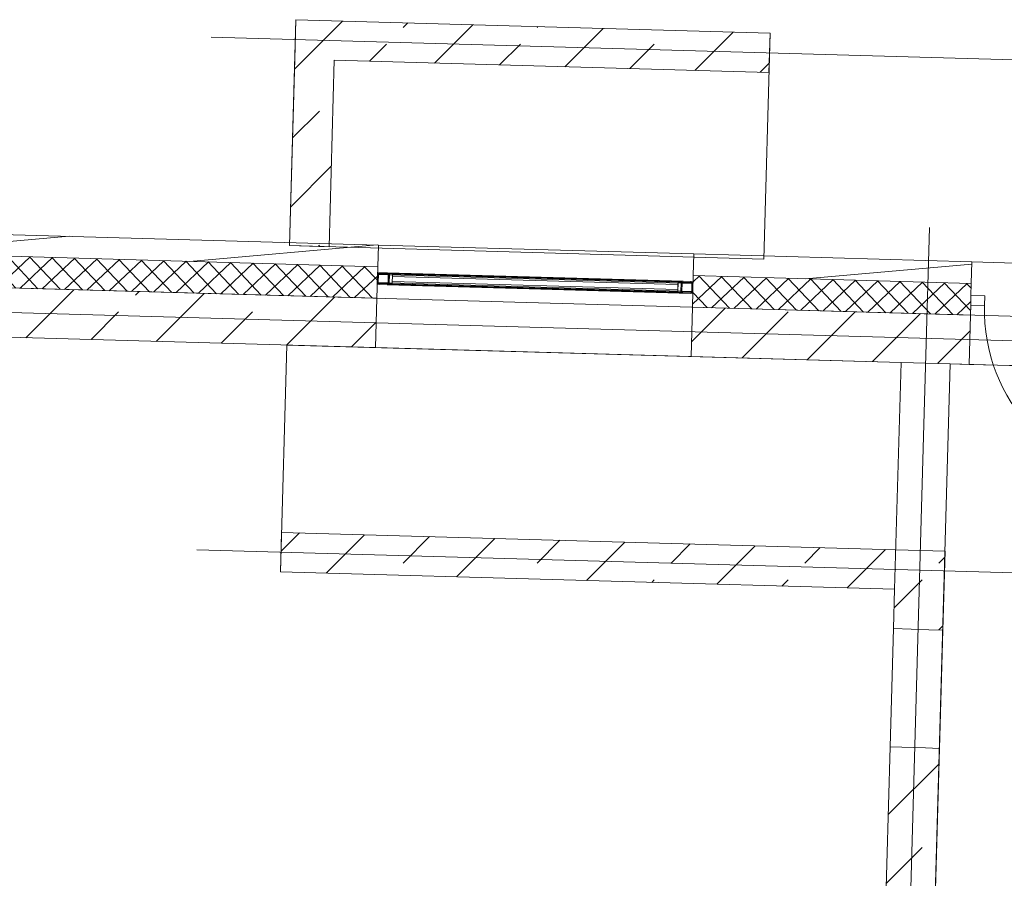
# Model space of a CAD drawing. Extents: x -22247 to 417655, y -187892 to 17509.
# Tile 8 of 62: x -10599 to -5607, y -123955 to -119603. Entities that reach past the tile are written whole.
import ezdxf
from ezdxf.lldxf.tags import DXFTag

# ---------------------------------------------------------------- set-up
doc = ezdxf.new("R2010")
doc.units = 0
doc.header["$LTSCALE"] = 50
doc.layers.get('0').update_dxf_attribs({"lineweight": 25})
for name, color, linetype, lineweight in [('02 Raster Gebäude', 7, 'Continuous', 25), ('20 Außenwände', 7, 'Continuous', 25), ('20 Dach Stb-Decke', 7, 'Continuous', 25), ('20 Fenster als Fassade', 7, 'Continuous', 25), ('20 Innenwände', 7, 'Continuous', 25)]:
    doc.layers.add(name, color=color, linetype=linetype, lineweight=lineweight)
tags = doc.linetypes.add('Raster', pattern=[0.8, 0.4, -0.2, 0, -0.2]).pattern_tags.tags
tags[10:11] = [DXFTag(74, 4), DXFTag(75, 0), DXFTag(340, '0'), DXFTag(46, 1.0), DXFTag(50, 0.0), DXFTag(44, 0.0), DXFTag(45, 0.0)]
tags[8:9] = [DXFTag(74, 4), DXFTag(75, 0), DXFTag(340, '0'), DXFTag(46, 1.0), DXFTag(50, 0.0), DXFTag(44, 0.0), DXFTag(45, 0.0)]
tags[6:7] = [DXFTag(74, 4), DXFTag(75, 0), DXFTag(340, '0'), DXFTag(46, 1.0), DXFTag(50, 0.0), DXFTag(44, 0.0), DXFTag(45, 0.0)]
tags[4:5] = [DXFTag(74, 4), DXFTag(75, 0), DXFTag(340, '0'), DXFTag(46, 1.0), DXFTag(50, 0.0), DXFTag(44, 0.0), DXFTag(45, 0.0)]
tags = doc.linetypes.add('Schnittlinie', pattern=[1.2, 0.6, -0.3, 0, -0.3]).pattern_tags.tags
tags[10:11] = [DXFTag(74, 4), DXFTag(75, 0), DXFTag(340, '0'), DXFTag(46, 1.0), DXFTag(50, 0.0), DXFTag(44, 0.0), DXFTag(45, 0.0)]
tags[8:9] = [DXFTag(74, 4), DXFTag(75, 0), DXFTag(340, '0'), DXFTag(46, 1.0), DXFTag(50, 0.0), DXFTag(44, 0.0), DXFTag(45, 0.0)]
tags[6:7] = [DXFTag(74, 4), DXFTag(75, 0), DXFTag(340, '0'), DXFTag(46, 1.0), DXFTag(50, 0.0), DXFTag(44, 0.0), DXFTag(45, 0.0)]
tags[4:5] = [DXFTag(74, 4), DXFTag(75, 0), DXFTag(340, '0'), DXFTag(46, 1.0), DXFTag(50, 0.0), DXFTag(44, 0.0), DXFTag(45, 0.0)]
tags = doc.linetypes.add('Untersicht', pattern=[0.4, 0.3, -0.1]).pattern_tags.tags
tags[6:7] = [DXFTag(74, 4), DXFTag(75, 0), DXFTag(340, '0'), DXFTag(46, 1.0), DXFTag(50, 0.0), DXFTag(44, 0.0), DXFTag(45, 0.0)]
tags[4:5] = [DXFTag(74, 4), DXFTag(75, 0), DXFTag(340, '0'), DXFTag(46, 1.0), DXFTag(50, 0.0), DXFTag(44, 0.0), DXFTag(45, 0.0)]
tags = doc.linetypes.add('Wipeout_Contour', pattern=[1, 0, -1]).pattern_tags.tags
tags[6:7] = [DXFTag(74, 4), DXFTag(75, 0), DXFTag(340, '0'), DXFTag(46, 1.0), DXFTag(50, 0.0), DXFTag(44, 0.0), DXFTag(45, 0.0)]
tags[4:5] = [DXFTag(74, 4), DXFTag(75, 0), DXFTag(340, '0'), DXFTag(46, 1.0), DXFTag(50, 0.0), DXFTag(44, 0.0), DXFTag(45, 0.0)]
tags = doc.linetypes.add('Öffnungslinie Tür Fenster', pattern=[0.46, 0.3, -0.16]).pattern_tags.tags
tags[6:7] = [DXFTag(74, 4), DXFTag(75, 0), DXFTag(340, '0'), DXFTag(46, 1.0), DXFTag(50, 0.0), DXFTag(44, 0.0), DXFTag(45, 0.0)]
tags[4:5] = [DXFTag(74, 4), DXFTag(75, 0), DXFTag(340, '0'), DXFTag(46, 1.0), DXFTag(50, 0.0), DXFTag(44, 0.0), DXFTag(45, 0.0)]
pattern_1 = [(5, (0, 0), (-15.68803, 179.31504), [])]
pattern_2 = [(223.38, (0, 0), (-54.946706, 58.14516), []), (313.38, (0, 0), (58.14516, 54.946706), [])]
pattern_3 = [(45, (0, 0), (-339.4113, 339.4113), []), (45, (-169.7, 169.7), (-339.4113, 339.4113), [360, -120])]
pattern_4 = [(135, (0, 0), (212.132, 212.132), []), (135, (-70.7, -70.7), (212.132, 212.132), [])]

# ---------------------------------------------------------------- blocks, each defined once
blk = doc.blocks.new('Verdeckungsfläche_A06WQNVD1A', base_point=(-8734.8, -120930.4))
at = {"color": 254, "linetype": 'Wipeout_Contour', "lineweight": 0, "ltscale": 0.017997, "true_color": 0xd6d6d6}
for p, q in [((-7235.4, -120929.2), (-8734.8, -120886.8)), ((-8734.8, -120886.8), (-8729.8, -120888.2)), ((-8729.8, -120888.2), (-7240.4, -120930.4)), ((-7240.4, -120930.4), (-7235.4, -120929.2))]:
    blk.add_line(p, q, dxfattribs=at)
blk = doc.blocks.new('Verdeckungsfläche_A06WQNVE1A', base_point=(-8729.8, -120933.9))
at = {"color": 254, "linetype": 'Wipeout_Contour', "lineweight": 0, "ltscale": 0.017997, "true_color": 0xd6d6d6}
for p, q in [((-7240.4, -120930.4), (-8729.8, -120888.2)), ((-8729.8, -120888.2), (-8726.3, -120892)), ((-8726.3, -120892), (-7244.2, -120933.9)), ((-7244.2, -120933.9), (-7240.4, -120930.4))]:
    blk.add_line(p, q, dxfattribs=at)
blk = doc.blocks.new('Verdeckungsfläche_A06WQNVF1A', base_point=(-8726.3, -120938.9))
at = {"color": 254, "linetype": 'Wipeout_Contour', "lineweight": 0, "ltscale": 0.017998, "true_color": 0xd6d6d6}
for p, q in [((-7244.2, -120933.9), (-8726.3, -120892)), ((-8726.3, -120892), (-8725.1, -120897)), ((-8725.1, -120897), (-7245.7, -120938.9)), ((-7245.7, -120938.9), (-7244.2, -120933.9))]:
    blk.add_line(p, q, dxfattribs=at)
blk = doc.blocks.new('Verdeckungsfläche_A06WQNVG1A', base_point=(-8726.2, -120978.9))
at = {"color": 254, "linetype": 'Wipeout_Contour', "lineweight": 0, "ltscale": 0.018001, "true_color": 0xd6d6d6}
for p, q in [((-8725.1, -120897), (-8726.2, -120937)), ((-8726.2, -120937), (-7246.8, -120978.9)), ((-7245.7, -120938.9), (-8725.1, -120897)), ((-7246.8, -120978.9), (-7245.7, -120938.9))]:
    blk.add_line(p, q, dxfattribs=at)
blk = doc.blocks.new('Verdeckungsfläche_A06WQNVH1A', base_point=(-8727.7, -120983.9))
at = {"color": 254, "linetype": 'Wipeout_Contour', "lineweight": 0, "ltscale": 0.018004, "true_color": 0xd6d6d6}
for p, q in [((-8726.2, -120937), (-8727.7, -120942)), ((-7246.8, -120978.9), (-8726.2, -120937)), ((-8727.7, -120942), (-7245.6, -120983.9)), ((-7245.6, -120983.9), (-7246.8, -120978.9))]:
    blk.add_line(p, q, dxfattribs=at)
blk = doc.blocks.new('Verdeckungsfläche_A06WQNVI1A', base_point=(-8731.5, -120987.7))
at = {"color": 254, "linetype": 'Wipeout_Contour', "lineweight": 0, "ltscale": 0.018005, "true_color": 0xd6d6d6}
for p, q in [((-8727.7, -120942), (-8731.5, -120945.5)), ((-8731.5, -120945.5), (-7242.1, -120987.7)), ((-7245.6, -120983.9), (-8727.7, -120942)), ((-7242.1, -120987.7), (-7245.6, -120983.9))]:
    blk.add_line(p, q, dxfattribs=at)
blk = doc.blocks.new('Verdeckungsfläche_A06WQNVJ1A', base_point=(-8736.5, -120989.1))
at = {"color": 254, "linetype": 'Wipeout_Contour', "lineweight": 0, "ltscale": 0.018005, "true_color": 0xd6d6d6}
for p, q in [((-8731.5, -120945.5), (-8736.5, -120946.7)), ((-8736.5, -120946.7), (-7237.1, -120989.1)), ((-7242.1, -120987.7), (-8731.5, -120945.5)), ((-7237.1, -120989.1), (-7242.1, -120987.7))]:
    blk.add_line(p, q, dxfattribs=at)
blk = doc.blocks.new('Verdeckungsfläche_A06WQNVK1A', base_point=(-8781.2, -120939.4))
at = {"color": 254, "linetype": 'Wipeout_Contour', "lineweight": 0, "ltscale": 0.018009, "true_color": 0xd6d6d6}
for p, q in [((-8731.2, -120936.9), (-8781.2, -120935.5)), ((-8781.2, -120935.5), (-8780.6, -120938)), ((-8780.6, -120938), (-8732, -120939.4)), ((-8732, -120939.4), (-8731.2, -120936.9))]:
    blk.add_line(p, q, dxfattribs=at)
blk = doc.blocks.new('Verdeckungsfläche_A06WQNVL1A', base_point=(-7241.8, -120982.9))
at = {"color": 254, "linetype": 'Wipeout_Contour', "lineweight": 0, "ltscale": 0.018, "true_color": 0xd6d6d6}
for p, q in [((-7191.8, -120980.4), (-7241.8, -120979)), ((-7241.8, -120979), (-7241.2, -120981.5)), ((-7241.2, -120981.5), (-7192.6, -120982.9)), ((-7192.6, -120982.9), (-7191.8, -120980.4))]:
    blk.add_line(p, q, dxfattribs=at)
blk = doc.blocks.new('Verdeckungsfläche_A06WQNVM1A', base_point=(-8780.6, -120941.1))
at = {"color": 254, "linetype": 'Wipeout_Contour', "lineweight": 0, "ltscale": 0.01801, "true_color": 0xd6d6d6}
for p, q in [((-8780.6, -120938), (-8778.8, -120939.9)), ((-8732, -120939.4), (-8780.6, -120938)), ((-8778.8, -120939.9), (-8733.8, -120941.1)), ((-8733.8, -120941.1), (-8732, -120939.4))]:
    blk.add_line(p, q, dxfattribs=at)
blk = doc.blocks.new('Verdeckungsfläche_A06WQNVN1A', base_point=(-7241.2, -120984.7))
at = {"color": 254, "linetype": 'Wipeout_Contour', "lineweight": 0, "ltscale": 0.018001, "true_color": 0xd6d6d6}
for p, q in [((-7241.2, -120981.5), (-7239.4, -120983.4)), ((-7192.6, -120982.9), (-7241.2, -120981.5)), ((-7239.4, -120983.4), (-7194.5, -120984.7)), ((-7194.5, -120984.7), (-7192.6, -120982.9))]:
    blk.add_line(p, q, dxfattribs=at)
blk = doc.blocks.new('Verdeckungsfläche_A06WQNVO1A', base_point=(-8778.8, -120941.7))
at = {"color": 254, "linetype": 'Wipeout_Contour', "lineweight": 0, "ltscale": 0.018012, "true_color": 0xd6d6d6}
for p, q in [((-8733.8, -120941.1), (-8778.8, -120939.9)), ((-8778.8, -120939.9), (-8776.3, -120940.6)), ((-8776.3, -120940.6), (-8736.4, -120941.7)), ((-8736.4, -120941.7), (-8733.8, -120941.1))]:
    blk.add_line(p, q, dxfattribs=at)
blk = doc.blocks.new('Verdeckungsfläche_A06WQNVP1A', base_point=(-7239.4, -120985.3))
at = {"color": 254, "linetype": 'Wipeout_Contour', "lineweight": 0, "ltscale": 0.018003, "true_color": 0xd6d6d6}
for p, q in [((-7194.5, -120984.7), (-7239.4, -120983.4)), ((-7239.4, -120983.4), (-7237, -120984.1)), ((-7237, -120984.1), (-7197, -120985.3)), ((-7197, -120985.3), (-7194.5, -120984.7))]:
    blk.add_line(p, q, dxfattribs=at)
blk = doc.blocks.new('Verdeckungsfläche_A06WQNVQ1A', base_point=(-8777.4, -120892.5))
at = {"color": 254, "linetype": 'Wipeout_Contour', "lineweight": 0, "ltscale": 0.017999, "true_color": 0xd6d6d6}
for p, q in [((-8774.9, -120890.6), (-8777.4, -120891.2)), ((-8777.4, -120891.2), (-8732.5, -120892.5)), ((-8734.9, -120891.8), (-8774.9, -120890.6)), ((-8732.5, -120892.5), (-8734.9, -120891.8))]:
    blk.add_line(p, q, dxfattribs=at)
blk = doc.blocks.new('Verdeckungsfläche_A06WQNVR1A', base_point=(-7238.1, -120936))
at = {"color": 254, "linetype": 'Wipeout_Contour', "lineweight": 0, "ltscale": 0.01799, "true_color": 0xd6d6d6}
for p, q in [((-7235.5, -120934.2), (-7238.1, -120934.8)), ((-7238.1, -120934.8), (-7193.1, -120936)), ((-7195.6, -120935.3), (-7235.5, -120934.2)), ((-7193.1, -120936), (-7195.6, -120935.3))]:
    blk.add_line(p, q, dxfattribs=at)
blk = doc.blocks.new('Verdeckungsfläche_A06WQNVS1A', base_point=(-8779.3, -120894.4))
at = {"color": 254, "linetype": 'Wipeout_Contour', "lineweight": 0, "ltscale": 0.018001, "true_color": 0xd6d6d6}
for p, q in [((-8777.4, -120891.2), (-8779.3, -120893)), ((-8779.3, -120893), (-8730.7, -120894.4)), ((-8732.5, -120892.5), (-8777.4, -120891.2)), ((-8730.7, -120894.4), (-8732.5, -120892.5))]:
    blk.add_line(p, q, dxfattribs=at)
blk = doc.blocks.new('Verdeckungsfläche_A06WQNVT1A', base_point=(-7239.9, -120937.9))
at = {"color": 254, "linetype": 'Wipeout_Contour', "lineweight": 0, "ltscale": 0.017992, "true_color": 0xd6d6d6}
for p, q in [((-7238.1, -120934.8), (-7239.9, -120936.5)), ((-7239.9, -120936.5), (-7191.3, -120937.9)), ((-7193.1, -120936), (-7238.1, -120934.8)), ((-7191.3, -120937.9), (-7193.1, -120936))]:
    blk.add_line(p, q, dxfattribs=at)
blk = doc.blocks.new('Verdeckungsfläche_A06WQNVU1A', base_point=(-8780.1, -120896.9))
at = {"color": 254, "linetype": 'Wipeout_Contour', "lineweight": 0, "ltscale": 0.018002, "true_color": 0xd6d6d6}
for p, q in [((-8779.3, -120893), (-8780.1, -120895.5)), ((-8780.1, -120895.5), (-8730.1, -120896.9)), ((-8730.7, -120894.4), (-8779.3, -120893)), ((-8730.1, -120896.9), (-8730.7, -120894.4))]:
    blk.add_line(p, q, dxfattribs=at)
blk = doc.blocks.new('Verdeckungsfläche_A06WQNVV1A', base_point=(-7240.7, -120940.4))
at = {"color": 254, "linetype": 'Wipeout_Contour', "lineweight": 0, "ltscale": 0.017993, "true_color": 0xd6d6d6}
for p, q in [((-7239.9, -120936.5), (-7240.7, -120939)), ((-7240.7, -120939), (-7190.7, -120940.4)), ((-7191.3, -120937.9), (-7239.9, -120936.5)), ((-7190.7, -120940.4), (-7191.3, -120937.9))]:
    blk.add_line(p, q, dxfattribs=at)
blk = doc.blocks.new('Verdeckungsfläche_A06WQNVW1A', base_point=(-8781.2, -120936.9))
at = {"color": 254, "linetype": 'Wipeout_Contour', "lineweight": 0, "ltscale": 0.018005, "true_color": 0xd6d6d6}
for p, q in [((-8780.1, -120895.5), (-8781.2, -120935.5)), ((-8781.2, -120935.5), (-8731.2, -120936.9)), ((-8730.1, -120896.9), (-8780.1, -120895.5)), ((-8731.2, -120936.9), (-8730.1, -120896.9))]:
    blk.add_line(p, q, dxfattribs=at)
blk = doc.blocks.new('Verdeckungsfläche_A06WQNVX1A', base_point=(-7241.8, -120980.4))
at = {"color": 254, "linetype": 'Wipeout_Contour', "lineweight": 0, "ltscale": 0.017997, "true_color": 0xd6d6d6}
for p, q in [((-7240.7, -120939), (-7241.8, -120979)), ((-7190.7, -120940.4), (-7240.7, -120939)), ((-7241.8, -120979), (-7191.8, -120980.4)), ((-7191.8, -120980.4), (-7190.7, -120940.4))]:
    blk.add_line(p, q, dxfattribs=at)
blk = doc.blocks.new('Verdeckungsfläche_A06WQNVY1A', base_point=(-8710.4, -120983.4))
at = {"color": 254, "linetype": 'Wipeout_Contour', "lineweight": 0, "ltscale": 0.018004, "true_color": 0xd6d6d6}
for p, q in [((-8710, -120930.7), (-8710.4, -120942.5)), ((-7262.6, -120971.6), (-8710, -120930.7)), ((-8710.4, -120942.5), (-7262.9, -120983.4)), ((-7262.9, -120983.4), (-7262.6, -120971.6))]:
    blk.add_line(p, q, dxfattribs=at)
blk = doc.blocks.new('Verdeckungsfläche_A06WQNVZ1A', base_point=(-8709.3, -120945.2))
at = {"color": 254, "linetype": 'Wipeout_Contour', "lineweight": 0, "ltscale": 0.017998, "true_color": 0xd6d6d6}
for p, q in [((-8709, -120892.5), (-8709.3, -120904.2)), ((-8709.3, -120904.2), (-7261.9, -120945.2)), ((-7261.5, -120933.4), (-8709, -120892.5)), ((-7261.9, -120945.2), (-7261.5, -120933.4))]:
    blk.add_line(p, q, dxfattribs=at)
blk = doc.blocks.new('Verdeckungsfläche_A06WQNW01A', base_point=(-8710, -120971.6))
at = {"color": 254, "linetype": 'Wipeout_Contour', "lineweight": 0, "ltscale": 0.018001, "true_color": 0xd6d6d6}
for p, q in [((-8709.3, -120904.2), (-8710, -120930.7)), ((-8710, -120930.7), (-7262.6, -120971.6)), ((-7261.9, -120945.2), (-8709.3, -120904.2)), ((-7262.6, -120971.6), (-7261.9, -120945.2))]:
    blk.add_line(p, q, dxfattribs=at)

msp = doc.modelspace()

# ---------------------------------------------------------------- hatches: boundary and pattern name
at = {"layer": '20 Außenwände', "linetype": 'Continuous', "lineweight": 0, "ltscale": 3.71293e-05}
h = msp.add_hatch(dxfattribs=at)
h.set_pattern_fill('Holz_Vollholz_Längsholz__7F', scale=1000, style=0, pattern_type=2)
h.set_pattern_definition(pattern_1)
h.paths.add_polyline_path([(-13981.3, -120708.4), (-8783.4, -120855.4), (-8780.2, -120745.4), (-13978.2, -120598.4)])
h = msp.add_hatch(dxfattribs=at)
h.set_pattern_fill('Dämmung_hart_2_0009', scale=1000, style=0, pattern_type=2)
h.set_pattern_definition(pattern_2)
h.paths.add_polyline_path([(-13945.8, -120869.4), (-8787.9, -121015.3), (-8783.4, -120855.4), (-13941.3, -120709.5)])
h = msp.add_hatch(dxfattribs=at)
h.set_pattern_fill('Holz_Vollholz_Längsholz__7F', scale=1000, style=0, pattern_type=2)
h.set_pattern_definition(pattern_1)
h.paths.add_polyline_path([(-7184, -120900.6), (-5774.6, -120940.5), (-5771.4, -120830.5), (-7180.9, -120790.6)])
h = msp.add_hatch(dxfattribs=at)
h.set_pattern_fill('Beton_Stahlbeton_0009', scale=1000, style=0, pattern_type=2)
h.set_pattern_definition(pattern_3)
h.paths.add_polyline_path([(-13952.9, -121119.3), (-8794.9, -121265.2), (-8787.9, -121015.3), (-13945.8, -120869.4), (-13952.3, -121099.3)])
h = msp.add_hatch(dxfattribs=at)
h.set_pattern_fill('Dämmung_hart_2_0009', scale=1000, style=0, pattern_type=2)
h.set_pattern_definition(pattern_2)
h.paths.add_polyline_path([(-7184, -120900.6), (-7188.5, -121060.5), (-5779.1, -121100.4), (-5774.6, -120940.5)])
h = msp.add_hatch(dxfattribs=at)
h.set_pattern_fill('Beton_Stahlbeton_0009', scale=1000, style=0, pattern_type=2)
h.set_pattern_definition(pattern_3)
h.paths.add_polyline_path([(-7195.6, -121310.4), (-5786.1, -121350.3), (-5779.1, -121100.4), (-7188.5, -121060.5)])
at = {"layer": '20 Fenster als Fassade', "linetype": 'Continuous', "lineweight": 0, "ltscale": 3.71293e-05}
h = msp.add_hatch(dxfattribs=at)
h.set_pattern_fill('Metall_Stahl_0009', scale=1000, style=0, pattern_type=2)
h.set_pattern_definition(pattern_4)
h.paths.add_polyline_path([(-8786.2, -120935.3), (-8785, -120940.4), (-8781.4, -120944.1), (-8776.5, -120945.6), (-8736.5, -120946.7), (-8731.5, -120945.5), (-8727.7, -120942), (-8726.2, -120937), (-8725.1, -120897), (-8726.3, -120892), (-8729.8, -120888.2), (-8734.8, -120886.8), (-8774.8, -120885.6), (-8779.8, -120886.8), (-8783.6, -120890.4), (-8785.1, -120895.3)])
h.paths.add_polyline_path([(-8781.2, -120935.5), (-8780.1, -120895.5), (-8779.3, -120893), (-8777.4, -120891.2), (-8774.9, -120890.6), (-8734.9, -120891.8), (-8732.5, -120892.5), (-8730.7, -120894.4), (-8730.1, -120896.9), (-8731.2, -120936.9), (-8732, -120939.4), (-8733.8, -120941.1), (-8736.4, -120941.7), (-8776.3, -120940.6), (-8778.8, -120939.9), (-8780.6, -120938)], flags=0)
h = msp.add_hatch(dxfattribs=at)
h.set_pattern_fill('Metall_Stahl_0009', scale=1000, style=0, pattern_type=2)
h.set_pattern_definition(pattern_4)
h.paths.add_polyline_path([(-7186.8, -120980.6), (-7185.7, -120940.6), (-7186.9, -120935.5), (-7190.5, -120931.8), (-7195.4, -120930.3), (-7235.4, -120929.2), (-7240.4, -120930.4), (-7244.2, -120933.9), (-7245.7, -120938.9), (-7246.8, -120978.9), (-7245.6, -120983.9), (-7242.1, -120987.7), (-7237.1, -120989.1), (-7197.1, -120990.3), (-7192.1, -120989.1), (-7188.3, -120985.5)])
h.paths.add_polyline_path([(-7191.8, -120980.4), (-7192.6, -120982.9), (-7194.5, -120984.7), (-7197, -120985.3), (-7237, -120984.1), (-7239.4, -120983.4), (-7241.2, -120981.5), (-7241.8, -120979), (-7240.7, -120939), (-7239.9, -120936.5), (-7238.1, -120934.8), (-7235.5, -120934.2), (-7195.6, -120935.3), (-7193.1, -120936), (-7191.3, -120937.9), (-7190.7, -120940.4)], flags=0)
at = {"layer": '20 Innenwände', "linetype": 'Continuous', "lineweight": 0, "ltscale": 3.71293e-05}
h = msp.add_hatch(dxfattribs=at)
h.set_pattern_fill('Beton_Stahlbeton_0009', scale=1000, style=0, pattern_type=2)
h.set_pattern_definition(pattern_3)
h.paths.add_polyline_path([(-9203.8, -119803.1), (-9003.8, -119808.7), (-9198.1, -119603.1)])
h = msp.add_hatch(dxfattribs=at)
h.set_pattern_fill('Beton_Stahlbeton_0009', scale=1000, style=0, pattern_type=2)
h.set_pattern_definition(pattern_3)
h.paths.add_polyline_path([(-9198.1, -119603.1), (-9003.8, -119808.7), (-8998.2, -119608.8)])
h = msp.add_hatch(dxfattribs=at)
h.set_pattern_fill('Beton_Stahlbeton_0009', scale=1000, style=0, pattern_type=2)
h.set_pattern_definition(pattern_3)
h.paths.add_polyline_path([(-9003.8, -119808.7), (-6800.3, -119871), (-6794.6, -119671.1), (-8998.2, -119608.8)])
h = msp.add_hatch(dxfattribs=at)
h.set_pattern_fill('Beton_Stahlbeton_0009', scale=1000, style=0, pattern_type=2)
h.set_pattern_definition(pattern_3)
h.paths.add_polyline_path([(-9203.8, -119803.1), (-9230.5, -120748.2), (-9030.6, -120753.9), (-9003.8, -119808.7)])
h = msp.add_hatch(dxfattribs=at)
h.set_pattern_fill('Beton_Stahlbeton_0009', scale=1000, style=0, pattern_type=2)
h.set_pattern_definition(pattern_3)
h.paths.add_polyline_path([(-6157.9, -122290.2), (-9271.6, -122202.1), (-9277.3, -122402), (-6163.5, -122490.1)])
h = msp.add_hatch(dxfattribs=at)
h.set_pattern_fill('Beton_Stahlbeton_0009', scale=1000, style=0, pattern_type=2)
h.set_pattern_definition(pattern_3)
h.paths.add_polyline_path([(-6169.2, -122690), (-5919.3, -122697.1), (-5908, -122297.2), (-6157.9, -122290.2)])
h = msp.add_hatch(dxfattribs=at)
h.set_pattern_fill('Beton_Stahlbeton_0009', scale=1000, style=0, pattern_type=2)
h.set_pattern_definition(pattern_3)
h.paths.add_polyline_path([(-6186.1, -123289.8), (-6270.2, -126263), (-6020.3, -126270.1), (-5936.2, -123296.8)])

# ---------------------------------------------------------------- linework, layer by layer
at = {"layer": '02 Raster Gebäude', "color": 1, "linetype": 'Schnittlinie', "lineweight": 18, "ltscale": 0.000188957, "true_color": 0xf50000}
for p, q in [((-897, -119938), (-9627.7, -119691)), ((-970.5, -122536.9), (-9701.2, -122290))]:
    msp.add_line(p, q, dxfattribs=at)
at = {"layer": '02 Raster Gebäude', "color": 1, "linetype": 'Raster', "lineweight": 18, "ltscale": 0.000188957, "true_color": 0xf50000}
for p, q in [((-6014.9, -121655.8), (-5986.6, -120656.2)), ((-6014.9, -121655.8), (-5986.6, -120656.2)), ((12804.7, -121751), (-17094.3, -120905.4)), ((12804.7, -121751), (-17094.3, -120905.4)), ((-6014.9, -121655.8), (-6456.4, -137266.4)), ((-6014.9, -121655.8), (-6456.4, -137266.4))]:
    msp.add_line(p, q, dxfattribs=at)
at = {"layer": '20 Außenwände', "color": 7, "linetype": 'Continuous', "lineweight": 13, "ltscale": 3.71293e-05}
for p, q in [((-8783.4, -120855.4), (-13941.3, -120709.5)), ((-8780.2, -120745.4), (-8783.4, -120855.4)), ((-8780.2, -120745.4), (-8783.4, -120855.4)), ((-7180.9, -120790.6), (-8780.2, -120745.4)), ((-7180.9, -120790.6), (-7184, -120900.6)), ((-7180.9, -120790.6), (-7184, -120900.6)), ((-5771.4, -120830.5), (-5774.6, -120940.5)), ((-5771.4, -120830.5), (-5774.6, -120940.5)), ((-5771.4, -120830.5), (-4761.8, -120859.1)), ((-8787.9, -121015.3), (-13945.8, -120869.4)), ((-8783.4, -120855.4), (-8787.9, -121015.3)), ((-8783.4, -120855.4), (-8787.9, -121015.3)), ((-7184, -120900.6), (-7188.5, -121060.5)), ((-7184, -120900.6), (-7188.5, -121060.5)), ((-5774.6, -120940.5), (-7184, -120900.6)), ((-5774.6, -120940.5), (-5776.3, -121000.4)), ((-5774.6, -120940.5), (-5776.3, -121000.4)), ((-8787.9, -121015.3), (-8794.9, -121265.2)), ((-8787.9, -121015.3), (-8794.9, -121265.2)), ((-5776.3, -121000.4), (-5777.7, -121050.4)), ((-5777.7, -121050.4), (-5776.3, -121000.4)), ((-5776.3, -121000.4), (-5777.7, -121050.4)), ((-5776.3, -121000.4), (-5777.7, -121050.4)), ((-5776.3, -121000.4), (-5706.3, -121002.4)), ((-5706.3, -121002.4), (-5707.7, -121052.4)), ((-7188.5, -121060.5), (-7195.6, -121310.4)), ((-7188.5, -121060.5), (-7195.6, -121310.4)), ((-5779.1, -121100.4), (-7188.5, -121060.5)), ((-5777.7, -121050.4), (-5779.1, -121100.4)), ((-5777.7, -121050.4), (-5779.1, -121100.4)), ((-5707.7, -121052.4), (-5777.7, -121050.4)), ((-5779.1, -121100.4), (-5786.1, -121350.3)), ((-5779.1, -121100.4), (-5786.1, -121350.3)), ((-7195.6, -121310.4), (-8794.9, -121265.2)), ((-5786.1, -121350.3), (-4776.5, -121378.9))]:
    msp.add_line(p, q, dxfattribs=at)
for points in [[(-8780.2, -120745.4), (-13978.2, -120598.4)], [(-5771.4, -120830.5), (-7180.9, -120790.6)], [(-13952.9, -121119.3), (-8794.9, -121265.2)], [(-7195.6, -121310.4), (-6131, -121340.5)], [(-5881.1, -121347.6), (-5786.1, -121350.3)]]:
    msp.add_lwpolyline(points, dxfattribs=at)
msp.add_arc((-4838, -121077), 870, 178.38, 268.38, dxfattribs=at)
at = {"layer": '20 Dach Stb-Decke', "color": 7, "linetype": 'Öffnungslinie Tür Fenster', "lineweight": 13, "ltscale": 3.71293e-05}
for points in [[(-6794.6, -119671.1), (-9198.1, -119603.1), (-9230.5, -120748.2), (-6827, -120816.2)], [(-17060.3, -120781.3), (11644.7, -121593.2), (10176.6, -139760.4), (6853.5, -143774.7), (-403.5, -142516.6), (-10888.2, -140699), (-11712.9, -141749.3), (-11963.2, -141742.2), (-12492.7, -141727.3), (-17648.6, -141581.4)], [(-6163.5, -122490.1), (-9277.3, -122402), (-9244.8, -121252.5), (-6131, -121340.5)], [(-17149.2, -132768.1), (-6212.8, -133077.4), (-1661.3, -133206.1), (-1618.9, -131707), (-4970.9, -131611.9), (-4681.6, -121381.5), (-5881.1, -121347.6), (-6170.4, -131578), (-15157.6, -131324.1), (-15161, -131445.1), (-17110.3, -131390)]]:
    msp.add_lwpolyline(points, close=True, dxfattribs=at)
at = {"layer": '20 Fenster als Fassade', "color": 7, "linetype": 'Continuous', "lineweight": 13, "ltscale": 3.71293e-05}
for p, q in [((-8779.8, -120886.8), (-8783.6, -120890.4)), ((-8729.8, -120888.2), (-8726.3, -120892)), ((-8780.6, -120938), (-8778.8, -120939.9)), ((-8777.4, -120891.2), (-8779.3, -120893)), ((-8732.5, -120892.5), (-8730.7, -120894.4)), ((-7240.4, -120930.4), (-7244.2, -120933.9)), ((-7238.1, -120934.8), (-7239.9, -120936.5)), ((-7193.1, -120936), (-7191.3, -120937.9)), ((-7190.5, -120931.8), (-7186.9, -120935.5)), ((-8785, -120940.4), (-8781.4, -120944.1)), ((-8732, -120939.4), (-8733.8, -120941.1)), ((-8727.7, -120942), (-8731.5, -120945.5)), ((-7245.6, -120983.9), (-7242.1, -120987.7)), ((-7241.2, -120981.5), (-7239.4, -120983.4)), ((-7192.6, -120982.9), (-7194.5, -120984.7)), ((-7188.3, -120985.5), (-7192.1, -120989.1))]:
    msp.add_line(p, q, dxfattribs=at)
at = {"layer": '20 Fenster als Fassade', "color": 7, "linetype": 'Untersicht', "lineweight": 13, "ltscale": 3.71293e-05}
for points in [[(-8783.6, -120890.4), (-8779.8, -120886.8), (-8774.8, -120885.6)], [(-8774.8, -120885.6), (-7195.4, -120930.3)], [(-8785, -120940.4), (-8786.2, -120935.3), (-8785.1, -120895.3), (-8783.6, -120890.4)], [(-8786.2, -120935.3), (-7186.8, -120980.6)], [(-8785.1, -120895.3), (-7185.7, -120940.6)], [(-7195.4, -120930.3), (-7190.5, -120931.8), (-7186.9, -120935.5)], [(-7186.9, -120935.5), (-7185.7, -120940.6), (-7186.8, -120980.6), (-7188.3, -120985.5)], [(-8776.5, -120945.6), (-8781.4, -120944.1), (-8785, -120940.4)], [(-8776.5, -120945.6), (-7197.1, -120990.3)], [(-7188.3, -120985.5), (-7192.1, -120989.1), (-7197.1, -120990.3)]]:
    msp.add_lwpolyline(points, dxfattribs=at)
at = {"layer": '20 Fenster als Fassade', "color": 7, "linetype": 'Continuous', "lineweight": 13, "ltscale": 3.71293e-05}
for points in [[(-8729.8, -120888.2), (-8734.8, -120886.8), (-8774.8, -120885.6), (-8779.8, -120886.8)], [(-7235.4, -120929.2), (-8734.8, -120886.8)], [(-8783.6, -120890.4), (-8785.1, -120895.3), (-8786.2, -120935.3), (-8785, -120940.4)], [(-8779.3, -120893), (-8780.1, -120895.5), (-8781.2, -120935.5), (-8780.6, -120938)], [(-8731.2, -120936.9), (-8781.2, -120935.5)], [(-8730.1, -120896.9), (-8780.1, -120895.5)], [(-8732.5, -120892.5), (-8734.9, -120891.8), (-8774.9, -120890.6), (-8777.4, -120891.2)], [(-8730.7, -120894.4), (-8730.1, -120896.9), (-8731.2, -120936.9), (-8732, -120939.4)], [(-8726.3, -120892), (-8725.1, -120897), (-8726.2, -120937), (-8727.7, -120942)], [(-7246.8, -120978.9), (-8726.2, -120937)], [(-7245.7, -120938.9), (-8725.1, -120897)], [(-7244.2, -120933.9), (-7245.7, -120938.9), (-7246.8, -120978.9), (-7245.6, -120983.9)], [(-7239.9, -120936.5), (-7240.7, -120939), (-7241.8, -120979), (-7241.2, -120981.5)], [(-7190.7, -120940.4), (-7240.7, -120939)], [(-7190.5, -120931.8), (-7195.4, -120930.3), (-7235.4, -120929.2), (-7240.4, -120930.4)], [(-7193.1, -120936), (-7195.6, -120935.3), (-7235.5, -120934.2), (-7238.1, -120934.8)], [(-7191.3, -120937.9), (-7190.7, -120940.4), (-7191.8, -120980.4), (-7192.6, -120982.9)], [(-7186.9, -120935.5), (-7185.7, -120940.6), (-7186.8, -120980.6), (-7188.3, -120985.5)], [(-8781.4, -120944.1), (-8776.5, -120945.6), (-8736.5, -120946.7), (-8731.5, -120945.5)], [(-8778.8, -120939.9), (-8776.3, -120940.6), (-8736.4, -120941.7), (-8733.8, -120941.1)], [(-7237.1, -120989.1), (-8736.5, -120946.7)], [(-7242.1, -120987.7), (-7237.1, -120989.1), (-7197.1, -120990.3), (-7192.1, -120989.1)], [(-7191.8, -120980.4), (-7241.8, -120979)], [(-7239.4, -120983.4), (-7237, -120984.1), (-7197, -120985.3), (-7194.5, -120984.7)]]:
    msp.add_lwpolyline(points, dxfattribs=at)
for points in [[(-8724.9, -120892), (-8709, -120892.5), (-8710.4, -120942.5), (-8726.4, -120942)], [(-7262.9, -120983.4), (-8710.4, -120942.5), (-8710, -120930.7), (-7262.6, -120971.6)], [(-7262.6, -120971.6), (-8710, -120930.7), (-8709.3, -120904.2), (-7261.9, -120945.2)], [(-7261.9, -120945.2), (-8709.3, -120904.2), (-8709, -120892.5), (-7261.5, -120933.4)], [(-7246.9, -120983.9), (-7262.9, -120983.4), (-7261.5, -120933.4), (-7245.5, -120933.9)]]:
    msp.add_lwpolyline(points, close=True, dxfattribs=at)
at = {"layer": '20 Innenwände', "color": 7, "linetype": 'Continuous', "lineweight": 13, "ltscale": 3.71293e-05}
for p, q in [((-6131, -121340.5), (-5881.1, -121347.6)), ((-6131, -121340.5), (-5881.1, -121347.6)), ((-6157.9, -122290.2), (-5908, -122297.2)), ((-6157.9, -122290.2), (-5908, -122297.2)), ((-6186.1, -123289.8), (-6169.2, -122690)), ((-5989.2, -122695.1), (-6169.2, -122690)), ((-5989.2, -122695.1), (-6169.2, -122690)), ((-5919.3, -122697.1), (-5989.2, -122695.1)), ((-5919.3, -122697.1), (-5989.2, -122695.1)), ((-5936.2, -123296.8), (-5919.3, -122697.1)), ((-6006.2, -123294.9), (-6186.1, -123289.8)), ((-6006.2, -123294.9), (-6186.1, -123289.8)), ((-5936.2, -123296.8), (-6006.2, -123294.9)), ((-5936.2, -123296.8), (-6006.2, -123294.9))]:
    msp.add_line(p, q, dxfattribs=at)
for points in [[(-9198.1, -119603.1), (-9203.8, -119803.1)], [(-6794.6, -119671.1), (-9198.1, -119603.1)], [(-6800.3, -119871), (-6794.6, -119671.1)], [(-9203.8, -119803.1), (-9230.5, -120748.2)], [(-9030.6, -120753.9), (-9003.8, -119808.7)], [(-9003.8, -119808.7), (-6800.3, -119871)], [(-9030.6, -120753.9), (-9230.5, -120748.2)], [(-9271.6, -122202.1), (-9277.3, -122402)], [(-6157.9, -122290.2), (-9271.6, -122202.1)], [(-5919.3, -122697.1), (-5908, -122297.2)], [(-9277.3, -122402), (-6163.5, -122490.1)], [(-6163.5, -122490.1), (-6169.2, -122690)], [(-6186.1, -123289.8), (-6270.2, -126263)], [(-6020.3, -126270.1), (-5936.2, -123296.8)]]:
    msp.add_lwpolyline(points, dxfattribs=at)

# ---------------------------------------------------------------- block references
at = {"layer": '20 Fenster als Fassade', "color": 254, "linetype": 'Wipeout_Contour', "lineweight": 0, "ltscale": 0.017997, "true_color": 0xd6d6d6}
for name, p in [('Verdeckungsfläche_A06WQNVD1A', (-8734.8, -120930.4)), ('Verdeckungsfläche_A06WQNVE1A', (-8729.8, -120933.9)), ('Verdeckungsfläche_A06WQNVX1A', (-7241.8, -120980.4))]:
    msp.add_blockref(name, p, dxfattribs=at)
at = {"layer": '20 Fenster als Fassade', "color": 254, "linetype": 'Wipeout_Contour', "lineweight": 0, "ltscale": 0.018005, "true_color": 0xd6d6d6}
for name, p in [('Verdeckungsfläche_A06WQNVW1A', (-8781.2, -120936.9)), ('Verdeckungsfläche_A06WQNVJ1A', (-8736.5, -120989.1)), ('Verdeckungsfläche_A06WQNVI1A', (-8731.5, -120987.7))]:
    msp.add_blockref(name, p, dxfattribs=at)
at = {"layer": '20 Fenster als Fassade', "color": 254, "linetype": 'Wipeout_Contour', "lineweight": 0, "ltscale": 0.018009, "true_color": 0xd6d6d6}
msp.add_blockref('Verdeckungsfläche_A06WQNVK1A', (-8781.2, -120939.4), dxfattribs=at)
at = {"layer": '20 Fenster als Fassade', "color": 254, "linetype": 'Wipeout_Contour', "lineweight": 0, "ltscale": 0.01801, "true_color": 0xd6d6d6}
msp.add_blockref('Verdeckungsfläche_A06WQNVM1A', (-8780.6, -120941.1), dxfattribs=at)
at = {"layer": '20 Fenster als Fassade', "color": 254, "linetype": 'Wipeout_Contour', "lineweight": 0, "ltscale": 0.018002, "true_color": 0xd6d6d6}
msp.add_blockref('Verdeckungsfläche_A06WQNVU1A', (-8780.1, -120896.9), dxfattribs=at)
at = {"layer": '20 Fenster als Fassade', "color": 254, "linetype": 'Wipeout_Contour', "lineweight": 0, "ltscale": 0.018001, "true_color": 0xd6d6d6}
for name, p in [('Verdeckungsfläche_A06WQNVS1A', (-8779.3, -120894.4)), ('Verdeckungsfläche_A06WQNVG1A', (-8726.2, -120978.9)), ('Verdeckungsfläche_A06WQNW01A', (-8710, -120971.6)), ('Verdeckungsfläche_A06WQNVN1A', (-7241.2, -120984.7))]:
    msp.add_blockref(name, p, dxfattribs=at)
at = {"layer": '20 Fenster als Fassade', "color": 254, "linetype": 'Wipeout_Contour', "lineweight": 0, "ltscale": 0.017999, "true_color": 0xd6d6d6}
msp.add_blockref('Verdeckungsfläche_A06WQNVQ1A', (-8777.4, -120892.5), dxfattribs=at)
at = {"layer": '20 Fenster als Fassade', "color": 254, "linetype": 'Wipeout_Contour', "lineweight": 0, "ltscale": 0.018004, "true_color": 0xd6d6d6}
for name, p in [('Verdeckungsfläche_A06WQNVH1A', (-8727.7, -120983.9)), ('Verdeckungsfläche_A06WQNVY1A', (-8710.4, -120983.4))]:
    msp.add_blockref(name, p, dxfattribs=at)
at = {"layer": '20 Fenster als Fassade', "color": 254, "linetype": 'Wipeout_Contour', "lineweight": 0, "ltscale": 0.017998, "true_color": 0xd6d6d6}
for name, p in [('Verdeckungsfläche_A06WQNVF1A', (-8726.3, -120938.9)), ('Verdeckungsfläche_A06WQNVZ1A', (-8709.3, -120945.2))]:
    msp.add_blockref(name, p, dxfattribs=at)
at = {"layer": '20 Fenster als Fassade', "color": 254, "linetype": 'Wipeout_Contour', "lineweight": 0, "ltscale": 0.017993, "true_color": 0xd6d6d6}
msp.add_blockref('Verdeckungsfläche_A06WQNVV1A', (-7240.7, -120940.4), dxfattribs=at)
at = {"layer": '20 Fenster als Fassade', "color": 254, "linetype": 'Wipeout_Contour', "lineweight": 0, "ltscale": 0.017992, "true_color": 0xd6d6d6}
msp.add_blockref('Verdeckungsfläche_A06WQNVT1A', (-7239.9, -120937.9), dxfattribs=at)
at = {"layer": '20 Fenster als Fassade', "color": 254, "linetype": 'Wipeout_Contour', "lineweight": 0, "ltscale": 0.01799, "true_color": 0xd6d6d6}
msp.add_blockref('Verdeckungsfläche_A06WQNVR1A', (-7238.1, -120936), dxfattribs=at)
at = {"layer": '20 Fenster als Fassade', "color": 254, "linetype": 'Wipeout_Contour', "lineweight": 0, "ltscale": 0.018012, "true_color": 0xd6d6d6}
msp.add_blockref('Verdeckungsfläche_A06WQNVO1A', (-8778.8, -120941.7), dxfattribs=at)
at = {"layer": '20 Fenster als Fassade', "color": 254, "linetype": 'Wipeout_Contour', "lineweight": 0, "ltscale": 0.018, "true_color": 0xd6d6d6}
msp.add_blockref('Verdeckungsfläche_A06WQNVL1A', (-7241.8, -120982.9), dxfattribs=at)
at = {"layer": '20 Fenster als Fassade', "color": 254, "linetype": 'Wipeout_Contour', "lineweight": 0, "ltscale": 0.018003, "true_color": 0xd6d6d6}
msp.add_blockref('Verdeckungsfläche_A06WQNVP1A', (-7239.4, -120985.3), dxfattribs=at)

doc.saveas('drawing.dxf')
